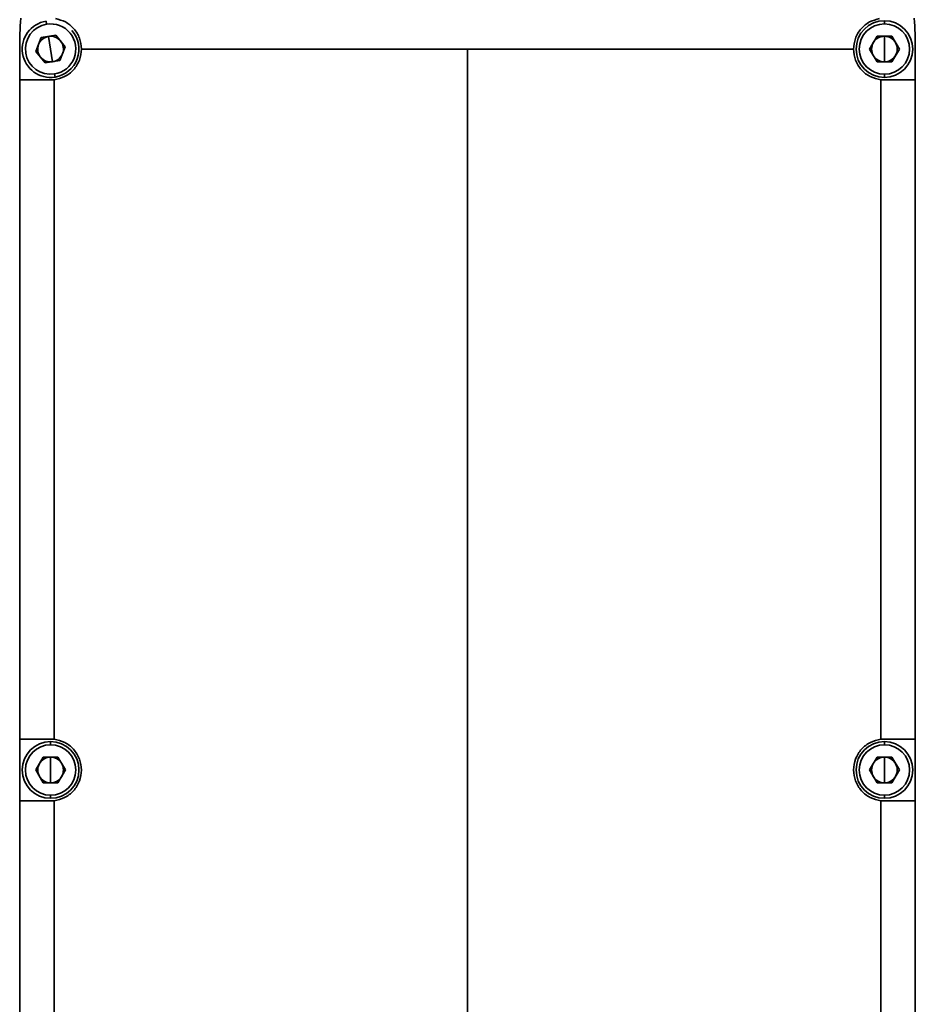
# Model space of a CAD drawing. Header units: millimetres. Extents: x 5 to 419, y 1 to 291.
# Tile 21 of 25: x 286 to 297, y 235 to 247. Entities that reach past the tile are written whole.
import ezdxf

# ---------------------------------------------------------------- set-up
doc = ezdxf.new("R2010")
doc.units = ezdxf.units.MM

# ---------------------------------------------------------------- blocks, each defined once
blk = doc.blocks.new('A$C190101F1')
at = {"color": 7, "linetype": 'Continuous', "lineweight": 35}
for p, q in [((6.514, 155.289), (6.508, 155.327)), ((16.686, 155.293), (16.686, 155.331)), ((6.448, 155.127), (6.384, 154.959)), ((6.627, 155.155), (6.448, 155.127)), ((6.562, 154.987), (6.538, 155.141)), ((6.74, 155.015), (6.627, 155.155)), ((16.596, 155.143), (16.506, 154.987)), ((16.776, 155.143), (16.596, 155.143)), ((16.686, 154.987), (16.686, 155.143)), ((16.867, 154.987), (16.776, 155.143)), ((6.187, 154.987), (6.187, 154.612)), ((6.562, 154.987), (6.586, 154.833)), ((6.675, 154.847), (6.74, 155.015)), ((6.937, 154.987), (11.624, 154.987)), ((16.311, 154.987), (11.624, 154.987)), ((11.624, 128.739), (11.624, 154.987)), ((16.506, 154.987), (16.596, 154.831)), ((16.686, 154.987), (16.686, 154.831)), ((16.776, 154.831), (16.867, 154.987)), ((17.061, 154.612), (17.061, 154.987)), ((6.384, 154.959), (6.497, 154.819)), ((6.497, 154.819), (6.675, 154.847)), ((16.596, 154.831), (16.776, 154.831)), ((6.61, 154.685), (6.616, 154.648)), ((16.686, 154.681), (16.686, 154.643)), ((6.187, 146.613), (6.187, 154.612)), ((6.187, 154.612), (6.562, 154.612)), ((6.607, 154.615), (6.607, 146.61)), ((16.641, 146.61), (16.641, 154.615)), ((16.686, 154.612), (17.061, 154.612)), ((17.061, 154.612), (17.061, 146.613)), ((6.562, 146.613), (6.187, 146.613)), ((6.187, 146.613), (6.187, 145.863)), ((6.562, 146.544), (6.562, 146.581)), ((17.061, 146.613), (16.686, 146.613)), ((16.686, 146.544), (16.686, 146.581)), ((17.061, 145.863), (17.061, 146.613)), ((6.472, 146.394), (6.382, 146.238)), ((6.652, 146.394), (6.472, 146.394)), ((6.562, 146.238), (6.562, 146.394)), ((6.742, 146.238), (6.652, 146.394)), ((16.596, 146.394), (16.506, 146.238)), ((16.776, 146.394), (16.596, 146.394)), ((16.686, 146.238), (16.686, 146.394)), ((16.867, 146.238), (16.776, 146.394)), ((6.382, 146.238), (6.472, 146.082)), ((6.562, 146.238), (6.562, 146.082)), ((6.652, 146.082), (6.742, 146.238)), ((16.506, 146.238), (16.596, 146.082)), ((16.686, 146.238), (16.686, 146.082)), ((16.776, 146.082), (16.867, 146.238)), ((6.472, 146.082), (6.652, 146.082)), ((16.596, 146.082), (16.776, 146.082)), ((6.562, 145.932), (6.562, 145.894)), ((16.686, 145.932), (16.686, 145.894)), ((6.187, 137.863), (6.187, 145.863)), ((6.187, 145.863), (6.562, 145.863)), ((6.607, 145.865), (6.607, 137.861)), ((16.641, 137.861), (16.641, 145.865)), ((16.686, 145.863), (17.061, 145.863)), ((17.061, 145.863), (17.061, 137.863))]:
    blk.add_line(p, q, dxfattribs=at)
for centre, radius, start, end in [((11.624, 154.987), 5.437, 176.0454, 180), ((11.624, 154.987), 5.437, 0, 3.9546), ((6.562, 154.987), 0.344, 98.9958, 278.9958), ((6.562, 154.987), 0.306, 98.9958, 278.9958), ((6.562, 154.987), 0.306, 278.9958, 98.9958), ((16.686, 154.987), 0.344, 90, 270), ((16.686, 154.987), 0.306, 90, 270), ((16.686, 154.987), 0.344, 270, 90), ((16.686, 154.987), 0.306, 270, 90), ((6.562, 154.987), 0.156, 98.9958, 158.9958), ((6.562, 154.987), 0.156, 38.9958, 98.9958), ((6.562, 154.987), 0.344, 278.9958, 41.12), ((16.686, 154.987), 0.156, 90, 150), ((16.686, 154.987), 0.156, 30, 90), ((6.562, 154.987), 0.156, 158.9958, 218.9958), ((6.562, 154.987), 0.156, 338.9958, 38.9958), ((16.686, 154.987), 0.156, 150, 210), ((16.686, 154.987), 0.156, 330, 30), ((6.562, 154.987), 0.156, 218.9958, 278.9958), ((6.562, 154.987), 0.156, 278.9958, 338.9958), ((16.686, 154.987), 0.156, 210, 270), ((16.686, 154.987), 0.156, 270, 330), ((6.562, 146.238), 0.344, 90, 270), ((6.562, 146.238), 0.306, 90, 270), ((6.562, 146.238), 0.344, 270, 90), ((6.562, 146.238), 0.306, 270, 90), ((16.686, 146.238), 0.344, 90, 270), ((16.686, 146.238), 0.306, 90, 270), ((16.686, 146.238), 0.344, 270, 90), ((16.686, 146.238), 0.306, 270, 90), ((6.562, 146.238), 0.156, 90, 150), ((6.562, 146.238), 0.156, 30, 90), ((16.686, 146.238), 0.156, 90, 150), ((16.686, 146.238), 0.156, 30, 90), ((6.562, 146.238), 0.156, 150, 210), ((6.562, 146.238), 0.156, 330, 30), ((16.686, 146.238), 0.156, 150, 210), ((16.686, 146.238), 0.156, 330, 30), ((6.562, 146.238), 0.156, 210, 270), ((6.562, 146.238), 0.156, 270, 330), ((16.686, 146.238), 0.156, 210, 270), ((16.686, 146.238), 0.156, 270, 330)]:
    blk.add_arc(centre, radius, start, end, dxfattribs=at)
for points, knots in [([(6.937, 154.987), (6.932, 155.032), (6.922, 155.123), (6.849, 155.239), (6.746, 155.325), (6.662, 155.346), (6.62, 155.357)], [0, 0, 0, 0, 0.249782, 0.499621, 0.749546, 1, 1, 1, 1]), ([(16.628, 155.357), (16.586, 155.346), (16.502, 155.325), (16.398, 155.238), (16.325, 155.122), (16.316, 155.031), (16.311, 154.987)], [0, 0, 0, 0, 0.250293, 0.500332, 0.757325, 1, 1, 1, 1]), ([(6.607, 154.615), (6.65, 154.624), (6.736, 154.644), (6.845, 154.73), (6.922, 154.849), (6.932, 154.942), (6.937, 154.987)], [0, 0, 0, 0, 0.25014, 0.500026, 0.756053, 1, 1, 1, 1]), ([(16.311, 154.987), (16.316, 154.941), (16.326, 154.847), (16.403, 154.729), (16.511, 154.644), (16.598, 154.624), (16.641, 154.615)], [0, 0, 0, 0, 0.249786, 0.499565, 0.749415, 1, 1, 1, 1]), ([(6.562, 154.612), (6.57, 154.612), (6.585, 154.612), (6.6, 154.614), (6.607, 154.615)], [0, 0, 0, 0, 0.559931, 1, 1, 1, 1]), ([(16.641, 154.615), (16.65, 154.614), (16.665, 154.612), (16.68, 154.612), (16.686, 154.612)], [0, 0, 0, 0, 0.559931, 1, 1, 1, 1]), ([(6.607, 146.61), (6.598, 146.611), (6.583, 146.612), (6.568, 146.613), (6.562, 146.613)], [0, 0, 0, 0, 0.559931, 1, 1, 1, 1]), ([(6.607, 145.865), (6.65, 145.875), (6.736, 145.895), (6.846, 145.981), (6.92, 146.099), (6.945, 146.237), (6.92, 146.376), (6.846, 146.494), (6.737, 146.581), (6.65, 146.6), (6.607, 146.61)], [0, 0, 0, 0, 0.124989, 0.249852, 0.377738, 0.499585, 0.621507, 0.749446, 0.874474, 1, 1, 1, 1]), ([(16.641, 146.61), (16.598, 146.6), (16.512, 146.581), (16.402, 146.495), (16.328, 146.377), (16.303, 146.238), (16.328, 146.1), (16.402, 145.981), (16.511, 145.895), (16.598, 145.875), (16.641, 145.865)], [0, 0, 0, 0, 0.124989, 0.249852, 0.377738, 0.499585, 0.621507, 0.749446, 0.874474, 1, 1, 1, 1]), ([(16.686, 146.613), (16.678, 146.613), (16.663, 146.612), (16.648, 146.611), (16.641, 146.61)], [0, 0, 0, 0, 0.5599305, 1, 1, 1, 1]), ([(6.562, 145.863), (6.57, 145.863), (6.585, 145.863), (6.6, 145.865), (6.607, 145.865)], [0, 0, 0, 0, 0.5599305, 1, 1, 1, 1]), ([(16.641, 145.865), (16.65, 145.865), (16.665, 145.863), (16.68, 145.863), (16.686, 145.863)], [0, 0, 0, 0, 0.559931, 1, 1, 1, 1])]:
    blk.add_open_spline(points, degree=3, knots=knots, dxfattribs=at)

msp = doc.modelspace()

# ---------------------------------------------------------------- block references
msp.add_blockref('A$C190101F1', (280.085, 91.652))

doc.saveas('drawing.dxf')
